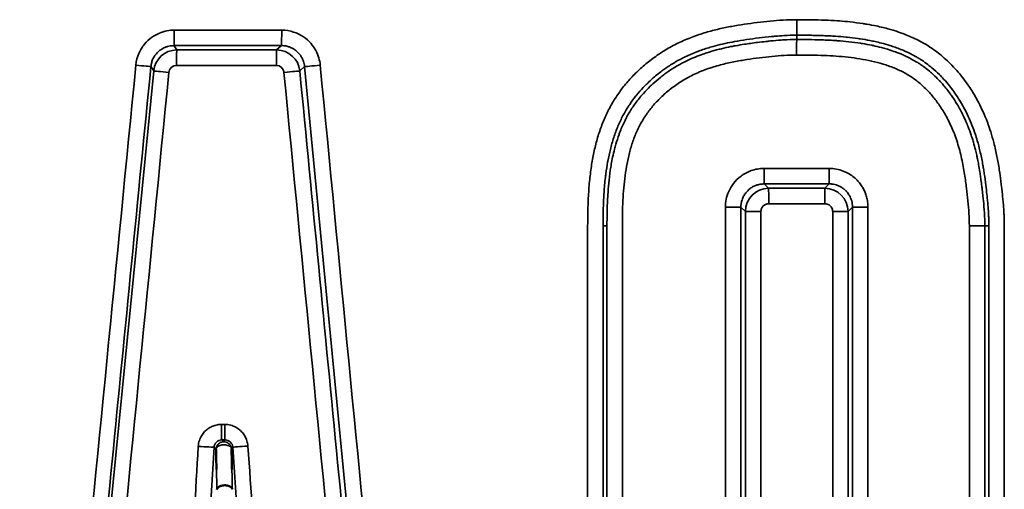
# Model space of a CAD drawing. Header units: millimetres. Extents: x 38 to 2514, y 38 to 1622.
# Tile 251 of 256: x 1569.11 to 1575.44, y 795.66 to 798.68. Entities that reach past the tile are written whole.
import ezdxf

# ---------------------------------------------------------------- set-up
doc = ezdxf.new("R2010")
doc.units = ezdxf.units.MM
doc.header["$LTSCALE"] = 7.692308
doc.layers.add('Visible (ISO)', color=7, linetype='Continuous', lineweight=50)
doc.layers.add('Visible Narrow (ISO)', color=7, linetype='Continuous', lineweight=35)

msp = doc.modelspace()

# ---------------------------------------------------------------- linework, layer by layer
at = {"layer": 'Visible (ISO)'}
for points, knots in [([(1570.3732, 795.7874), (1570.3727, 795.809), (1570.3722, 795.8306), (1570.3717, 795.8525), (1570.3712, 795.8743), (1570.3708, 795.8964), (1570.3703, 795.9187)], [0.5, 0.5, 0.5, 0.5, 0.7499997, 0.7499997, 0.7499997, 0.9999994, 0.9999994, 0.9999994, 0.9999994]), ([(1570.4726, 795.788), (1570.4721, 795.8096), (1570.4717, 795.8312), (1570.4713, 795.853), (1570.4709, 795.8748), (1570.4704, 795.8968), (1570.4699, 795.92)], [0.5, 0.5, 0.5, 0.5, 0.7499997, 0.7499997, 0.7499997, 0.9999993, 0.9999993, 0.9999993, 0.9999993]), ([(1570.4752, 795.6602), (1570.4749, 795.6622), (1570.4742, 795.6641), (1570.4732, 795.666), (1570.4722, 795.6679), (1570.4709, 795.6697), (1570.4692, 795.6714), (1570.4675, 795.6733), (1570.4654, 795.675), (1570.463, 795.6766), (1570.4618, 795.6773), (1570.4606, 795.678), (1570.4594, 795.6787), (1570.4562, 795.6804), (1570.4527, 795.6818), (1570.4488, 795.6829), (1570.4446, 795.6841), (1570.4402, 795.685), (1570.4355, 795.6855), (1570.4324, 795.6858), (1570.4292, 795.686), (1570.4261, 795.686), (1570.4214, 795.6859), (1570.4167, 795.6855), (1570.4122, 795.6847), (1570.408, 795.684), (1570.404, 795.683), (1570.4002, 795.6816), (1570.3974, 795.6806), (1570.3948, 795.6795), (1570.3924, 795.6782), (1570.3899, 795.6769), (1570.3876, 795.6754), (1570.3855, 795.6737), (1570.3843, 795.6728), (1570.3832, 795.6718), (1570.3822, 795.6707), (1570.3809, 795.6694), (1570.3798, 795.668), (1570.3789, 795.6666), (1570.3777, 795.6649), (1570.3769, 795.6632), (1570.3763, 795.6615), (1570.3761, 795.6608), (1570.3759, 795.6602), (1570.3758, 795.6596)], [0.0000001, 0.0000001, 0.0000001, 0.0000001, 0.0696701, 0.0696701, 0.0696701, 0.1393147, 0.1393147, 0.1393147, 0.2148067, 0.2148067, 0.2148067, 0.25, 0.25, 0.25, 0.338628, 0.338628, 0.338628, 0.4348792, 0.4348792, 0.4348792, 0.5, 0.5, 0.5, 0.5954155, 0.5954155, 0.5954155, 0.6841592, 0.6841592, 0.6841592, 0.75, 0.75, 0.75, 0.8200404, 0.8200404, 0.8200404, 0.8616303, 0.8616303, 0.8616303, 0.9144555, 0.9144555, 0.9144555, 0.9777824, 0.9777824, 0.9777824, 1, 1, 1, 1])]:
    msp.add_open_spline(points, degree=3, knots=knots, dxfattribs=at)
at = {"layer": 'Visible Narrow (ISO)'}
for p, q in [((1570.102, 798.6112), (1570.7925, 798.6112)), ((1574.1045, 798.5786), (1574.104, 798.5508)), ((1570.1181, 798.4837), (1570.1, 798.5115)), ((1570.7602, 798.4839), (1570.7909, 798.5116)), ((1569.9694, 798.3489), (1569.9514, 798.3767)), ((1570.1161, 798.3842), (1570.7585, 798.3842)), ((1570.9089, 798.3488), (1570.9397, 798.3766)), ((1571.6739, 790.7699), (1570.9397, 798.3766)), ((1569.227, 790.799), (1569.9695, 798.35)), ((1574.3133, 797.7224), (1573.8946, 797.7224)), ((1573.9237, 797.595), (1573.8949, 797.6227)), ((1574.2856, 797.595), (1574.3133, 797.6228)), ((1574.2856, 797.4954), (1573.924, 797.4954)), ((1573.6455, 792.2096), (1573.6455, 797.4733)), ((1573.7455, 797.4733), (1573.6455, 797.4733)), ((1573.7455, 792.2096), (1573.7455, 797.4733)), ((1573.7743, 797.4456), (1573.7455, 797.4733)), ((1573.8742, 797.4456), (1573.7743, 797.4456)), ((1573.7743, 792.198), (1573.7743, 797.4456)), ((1573.8742, 792.198), (1573.8742, 797.4456)), ((1574.3354, 797.4456), (1574.3354, 792.2533)), ((1574.3354, 797.4456), (1574.435, 797.4456)), ((1574.435, 797.4456), (1574.4628, 797.4734)), ((1574.435, 797.4456), (1574.435, 792.2533)), ((1574.4628, 797.4734), (1574.5625, 797.4734)), ((1574.4628, 797.4734), (1574.4628, 792.265)), ((1574.5625, 797.4734), (1574.5625, 792.265)), ((1572.76, 797.354), (1572.76, 791.4409)), ((1572.8589, 797.354), (1572.8589, 791.4409)), ((1572.8589, 797.354), (1572.8841, 797.354)), ((1572.8841, 797.354), (1572.8841, 791.5075)), ((1572.9831, 797.354), (1572.9831, 791.5075)), ((1575.2143, 791.5733), (1575.2143, 797.354)), ((1575.3136, 797.354), (1575.2143, 797.354)), ((1575.3136, 791.5733), (1575.3136, 797.354)), ((1575.3399, 797.354), (1575.3136, 797.354)), ((1575.3399, 791.5066), (1575.3399, 797.354)), ((1575.4391, 791.5066), (1575.4391, 797.354)), ((1570.4052, 796.0771), (1570.4262, 796.0771)), ((1570.407, 795.9774), (1570.428, 795.9774)), ((1570.4202, 795.9663), (1570.407, 795.9774)), ((1570.4202, 795.9663), (1570.428, 795.9774)), ((1570.0577, 790.7747), (1570.3573, 795.9305)), ((1570.3704, 795.9187), (1570.3573, 795.9305)), ((1570.4699, 795.9191), (1570.4777, 795.9311)), ((1570.4777, 795.9311), (1570.8403, 790.7728))]:
    msp.add_line(p, q, dxfattribs=at)
for centre, major_axis, ratio, start_param, end_param in [((1574.1045, 798.6782), (0, -0.1), 0.001612, 0.087266, 1.570796), ((1570.0998, 798.6111), (0, -0.1), 0.021625, 0.087264, 1.571051), ((1570.7907, 798.6113), (0, -0.1), 0.018173, 0.087255, 1.570302), ((1574.3979, 815.9049), (-199.5665, -0.39), 0.087134, 1.549089, 1.552551), ((1574.104, 798.4512), (0, 0.1), 0.001612, 0.087266, 1.570796), ((1570.1185, 798.3341), (-0.1499, -0.0004), 0.998769, 4.712389, 6.179126), ((1570.1183, 798.3841), (0, 0.1), 0.021501, 0.087265, 1.570303), ((1574.3922, 815.8804), (-199.6046, -0.3901), 0.087134, 1.549212, 1.552429), ((1570.7604, 798.3842), (0, 0.1), 0.018297, 0.087259, 1.57079), ((1570.7602, 798.3342), (-0.0955, 0.1156), 0.995846, 4.121973, 5.590775), ((1574.6466, 846.2499), (204.3339, 2082.1241), 0.000045, 1.593791, 1.597445), ((1569.852, 798.3864), (0.0995, -0.0098), 0.002235, 0.06496, 1.54804), ((1570.1161, 798.3343), (0.0001, 0.0498), 0.999768, 0, 1.475049), ((1570.7586, 798.3345), (-0.0048, 0.0495), 0.999836, 4.712389, 6.189176), ((1571.0387, 798.3861), (-0.0995, -0.0096), 0.001627, 0.104575, 1.587652), ((1574.4904, 761.6643), (202.0855, -2094.4822), 0.000044, 1.584693, 1.588326), ((1574.4591, 844.3657), (201.1789, 2044.8646), 0.000066, 4.686191, 4.689885), ((1570.0687, 798.3392), (-0.0995, 0.0098), 0.002129, 0.064952, 1.549151), ((1570.8099, 798.3392), (0.0995, 0.0096), 0.001737, 0.104563, 1.588763), ((1574.6457, 760.1514), (207.0834, -2140.9287), 0.000067, 4.694545, 4.698072), ((1573.8949, 797.7224), (0, -0.1), 0.002655, 4.712196, 6.195919), ((1574.3133, 797.7224), (0, -0.1), 0.000567, 4.712603, 6.195919), ((1574.3531, 783.9845), (176.7472, 0.0057), 0.077163, 1.571019, 1.573386), ((1573.9239, 797.4453), (0.1033, 0.1087), 0.996473, 0.763213, 2.32734), ((1574.4224, 780.6841), (196.6626, 0.0004), 0.08599, 1.571492, 1.573332), ((1573.9237, 797.4954), (0, 0.1), 0.002515, 4.71255, 6.195919), ((1574.2853, 797.4454), (0.1062, -0.1058), 0.996663, 0.786911, 2.351318), ((1574.2856, 797.4954), (0, 0.1), 0.000707, 4.712291, 6.195919), ((1570.4072, 796.0771), (0, -0.1), 0.020059, 4.712389, 6.195923), ((1570.4282, 796.0771), (0, -0.1), 0.019954, 4.712389, 6.195927), ((1570.4083, 795.9265), (-0.037, 0.0364), 0.96258, 5.494427, 7.000648), ((1570.4272, 795.9265), (0.0327, 0.0399), 0.968951, 5.473784, 6.968056), ((1570.2581, 795.9363), (0.0998, -0.0058), 0.001207, 4.691619, 6.17568), ((1570.5772, 795.9381), (-0.0998, -0.007), 0.001347, 4.731553, 6.21576)]:
    msp.add_ellipse(centre, major_axis=major_axis, ratio=ratio, start_param=start_param, end_param=end_param, dxfattribs=at)
for points, knots in [([(1574.1047, 798.6782), (1574.0746, 798.6782), (1574.0452, 798.6773), (1574.0167, 798.6757), (1573.9883, 798.6741), (1573.9609, 798.6718), (1573.9332, 798.6692), (1573.9056, 798.6665), (1573.8778, 798.6634), (1573.8501, 798.66), (1573.8225, 798.6566), (1573.795, 798.6529), (1573.7677, 798.6489), (1573.7404, 798.6448), (1573.7133, 798.6404), (1573.6862, 798.6354), (1573.6592, 798.6304), (1573.6322, 798.6249), (1573.6047, 798.6185), (1573.5772, 798.6122), (1573.5491, 798.6049), (1573.5203, 798.5964), (1573.4915, 798.5879), (1573.4618, 798.5781), (1573.4321, 798.5668), (1573.4023, 798.5555), (1573.3724, 798.5427), (1573.3431, 798.5285), (1573.3138, 798.5143), (1573.2852, 798.4986), (1573.2578, 798.4819), (1573.2303, 798.4652), (1573.204, 798.4474), (1573.1791, 798.4289), (1573.1542, 798.4105), (1573.1307, 798.3913), (1573.1085, 798.3717), (1573.0864, 798.3521), (1573.0657, 798.332), (1573.0461, 798.3114), (1573.0266, 798.2908), (1573.0083, 798.2697), (1572.991, 798.2479), (1572.9737, 798.2262), (1572.9575, 798.2038), (1572.9422, 798.1806), (1572.927, 798.1574), (1572.9129, 798.1334), (1572.8998, 798.1086), (1572.8867, 798.0839), (1572.8746, 798.0583), (1572.8637, 798.0321), (1572.8527, 798.006), (1572.8428, 797.9792), (1572.8339, 797.9518), (1572.8249, 797.9245), (1572.817, 797.8966), (1572.8099, 797.8682), (1572.8029, 797.8398), (1572.7967, 797.8108), (1572.7913, 797.7809), (1572.7859, 797.751), (1572.7812, 797.7201), (1572.7772, 797.6878), (1572.7732, 797.6555), (1572.7699, 797.6216), (1572.7674, 797.5862), (1572.7648, 797.5507), (1572.7629, 797.5137), (1572.7617, 797.475), (1572.7605, 797.4363), (1572.76, 797.396), (1572.76, 797.354)], [0, 0, 0, 0, 0.0416667, 0.0416667, 0.0416667, 0.0833333, 0.0833333, 0.0833333, 0.125, 0.125, 0.125, 0.1666667, 0.1666667, 0.1666667, 0.2083333, 0.2083333, 0.2083333, 0.25, 0.25, 0.25, 0.2916667, 0.2916667, 0.2916667, 0.3333333, 0.3333333, 0.3333333, 0.375, 0.375, 0.375, 0.4166667, 0.4166667, 0.4166667, 0.4583333, 0.4583333, 0.4583333, 0.5, 0.5, 0.5, 0.5416667, 0.5416667, 0.5416667, 0.5833333, 0.5833333, 0.5833333, 0.625, 0.625, 0.625, 0.6666667, 0.6666667, 0.6666667, 0.7083333, 0.7083333, 0.7083333, 0.75, 0.75, 0.75, 0.7916667, 0.7916667, 0.7916667, 0.8333333, 0.8333333, 0.8333333, 0.875, 0.875, 0.875, 0.9166667, 0.9166667, 0.9166667, 0.9583333, 0.9583333, 0.9583333, 1, 1, 1, 1]), ([(1575.4391, 797.354), (1575.4391, 797.3749), (1575.4385, 797.396), (1575.4376, 797.4171), (1575.4372, 797.4265), (1575.4367, 797.4359), (1575.4361, 797.4453), (1575.435, 797.4645), (1575.4335, 797.4835), (1575.4318, 797.503), (1575.4308, 797.5145), (1575.4297, 797.5262), (1575.4285, 797.5382), (1575.4263, 797.5608), (1575.4237, 797.5845), (1575.4208, 797.6094), (1575.4195, 797.6202), (1575.4182, 797.6312), (1575.4167, 797.6425), (1575.4138, 797.6651), (1575.4106, 797.6886), (1575.4068, 797.7129), (1575.4045, 797.7282), (1575.4019, 797.7439), (1575.3991, 797.7598), (1575.3944, 797.7862), (1575.3891, 797.8134), (1575.3828, 797.8413), (1575.3793, 797.8571), (1575.3754, 797.8731), (1575.3712, 797.8893), (1575.3654, 797.9117), (1575.3589, 797.9345), (1575.3517, 797.9572), (1575.345, 797.9781), (1575.3378, 797.999), (1575.3301, 798.0196), (1575.3215, 798.0424), (1575.3122, 798.0648), (1575.3024, 798.0865), (1575.2934, 798.1065), (1575.2839, 798.126), (1575.2742, 798.1447), (1575.2598, 798.1725), (1575.2447, 798.1985), (1575.2293, 798.223), (1575.2212, 798.2358), (1575.213, 798.2482), (1575.2048, 798.2602), (1575.1935, 798.2765), (1575.182, 798.2922), (1575.1702, 798.3072), (1575.1585, 798.3223), (1575.1465, 798.3368), (1575.1341, 798.351), (1575.1204, 798.3666), (1575.1063, 798.3817), (1575.0914, 798.3965), (1575.0792, 798.4086), (1575.0666, 798.4204), (1575.0534, 798.432), (1575.0411, 798.4428), (1575.0282, 798.4534), (1575.0152, 798.4636), (1575.0022, 798.4737), (1574.989, 798.4833), (1574.9757, 798.4924), (1574.9706, 798.4959), (1574.9655, 798.4993), (1574.9604, 798.5027), (1574.9418, 798.5148), (1574.9232, 798.5258), (1574.905, 798.5357), (1574.892, 798.5427), (1574.8793, 798.5492), (1574.8669, 798.5552), (1574.8533, 798.5617), (1574.8401, 798.5676), (1574.8272, 798.5731), (1574.8132, 798.579), (1574.7996, 798.5844), (1574.7861, 798.5894), (1574.7677, 798.5962), (1574.7497, 798.6024), (1574.7315, 798.608), (1574.721, 798.6113), (1574.7104, 798.6145), (1574.6997, 798.6175), (1574.6723, 798.6252), (1574.6444, 798.6319), (1574.616, 798.6379), (1574.5958, 798.6421), (1574.5753, 798.6459), (1574.5549, 798.6493), (1574.5468, 798.6507), (1574.5386, 798.652), (1574.5306, 798.6532), (1574.5022, 798.6575), (1574.4744, 798.6611), (1574.447, 798.664), (1574.4243, 798.6663), (1574.402, 798.6683), (1574.3797, 798.6699), (1574.3752, 798.6703), (1574.3707, 798.6706), (1574.3661, 798.6709), (1574.3393, 798.6727), (1574.3125, 798.6741), (1574.2849, 798.6751), (1574.2573, 798.6762), (1574.229, 798.677), (1574.1991, 798.6775), (1574.1691, 798.678), (1574.1376, 798.6782), (1574.1047, 798.6782)], [0.0000001, 0.0000001, 0.0000001, 0.0000001, 0.0329251, 0.0329251, 0.0329251, 0.047619, 0.047619, 0.047619, 0.0776134, 0.0776134, 0.0776134, 0.0952381, 0.0952381, 0.0952381, 0.1283946, 0.1283946, 0.1283946, 0.1428571, 0.1428571, 0.1428571, 0.1720361, 0.1720361, 0.1720361, 0.1904762, 0.1904762, 0.1904762, 0.2208804, 0.2208804, 0.2208804, 0.2380952, 0.2380952, 0.2380952, 0.2619048, 0.2619048, 0.2619048, 0.2838041, 0.2838041, 0.2838041, 0.3079914, 0.3079914, 0.3079914, 0.3303285, 0.3303285, 0.3303285, 0.3635323, 0.3635323, 0.3635323, 0.3809524, 0.3809524, 0.3809524, 0.4047619, 0.4047619, 0.4047619, 0.4285714, 0.4285714, 0.4285714, 0.4546894, 0.4546894, 0.4546894, 0.4761905, 0.4761905, 0.4761905, 0.4963017, 0.4963017, 0.4963017, 0.5161758, 0.5161758, 0.5161758, 0.5238095, 0.5238095, 0.5238095, 0.5516466, 0.5516466, 0.5516466, 0.5714286, 0.5714286, 0.5714286, 0.593053, 0.593053, 0.593053, 0.6164404, 0.6164404, 0.6164404, 0.6481577, 0.6481577, 0.6481577, 0.6666667, 0.6666667, 0.6666667, 0.7142857, 0.7142857, 0.7142857, 0.7483178, 0.7483178, 0.7483178, 0.7619048, 0.7619048, 0.7619048, 0.8095238, 0.8095238, 0.8095238, 0.849098, 0.849098, 0.849098, 0.8571429, 0.8571429, 0.8571429, 0.9047619, 0.9047619, 0.9047619, 0.952381, 0.952381, 0.952381, 1, 1, 1, 1]), ([(1574.1045, 798.5786), (1574.0766, 798.5786), (1574.049, 798.5777), (1574.0034, 798.5751), (1573.985, 798.5738), (1573.9586, 798.5715), (1573.9506, 798.5708), (1573.916, 798.5674), (1573.8889, 798.5644), (1573.8351, 798.5578), (1573.8084, 798.5542), (1573.7556, 798.5464), (1573.7296, 798.5422), (1573.6837, 798.5337), (1573.6637, 798.5297), (1573.638, 798.5241), (1573.6324, 798.5228), (1573.607, 798.5169), (1573.5869, 798.5118), (1573.5604, 798.5045), (1573.5543, 798.5027), (1573.5233, 798.4936), (1573.4982, 798.4853), (1573.471, 798.4752), (1573.4689, 798.4744), (1573.4469, 798.4661), (1573.4269, 798.4578), (1573.4001, 798.4456), (1573.3931, 798.4423), (1573.3655, 798.4289), (1573.3452, 798.4181), (1573.32, 798.4034), (1573.3145, 798.4001), (1573.2883, 798.3842), (1573.2682, 798.3709), (1573.2453, 798.3544), (1573.2415, 798.3516), (1573.2153, 798.3322), (1573.194, 798.3149), (1573.1562, 798.2813), (1573.1393, 798.2652), (1573.1215, 798.2467), (1573.1196, 798.2448), (1573.1023, 798.2264), (1573.0876, 798.2097), (1573.0719, 798.1904), (1573.0701, 798.1882), (1573.0548, 798.169), (1573.0422, 798.1518), (1573.0284, 798.1313), (1573.0266, 798.1287), (1573.0114, 798.1054), (1572.9988, 798.0841), (1572.9755, 798.04), (1572.9647, 798.0172), (1572.945, 797.9701), (1572.936, 797.9458), (1572.9197, 797.896), (1572.9124, 797.8705), (1572.8999, 797.8201), (1572.8946, 797.7954), (1572.8894, 797.7676), (1572.889, 797.7654), (1572.8842, 797.739), (1572.8803, 797.7142), (1572.8764, 797.6841), (1572.8758, 797.6799), (1572.8716, 797.6451), (1572.8684, 797.6129), (1572.8638, 797.5497), (1572.8622, 797.5192), (1572.8609, 797.4822), (1572.8607, 797.4771), (1572.8596, 797.4419), (1572.8591, 797.4107), (1572.8589, 797.3703), (1572.8589, 797.3622), (1572.8589, 797.354)], [0, 0, 0, 0, 0.0416667, 0.0416667, 0.0707626, 0.0707626, 0.0833333, 0.0833333, 0.125, 0.125, 0.1666667, 0.1666667, 0.2083333, 0.2083333, 0.2409657, 0.2409657, 0.25, 0.25, 0.2819913, 0.2819913, 0.2916667, 0.2916667, 0.3302179, 0.3302179, 0.3333333, 0.3333333, 0.3640385, 0.3640385, 0.375, 0.375, 0.407531, 0.407531, 0.4166667, 0.4166667, 0.4514654, 0.4514654, 0.4583333, 0.4583333, 0.5, 0.5, 0.5372721, 0.5372721, 0.5416667, 0.5416667, 0.5784723, 0.5784723, 0.5833333, 0.5833333, 0.6195537, 0.6195537, 0.625, 0.625, 0.6666667, 0.6666667, 0.7083333, 0.7083333, 0.75, 0.75, 0.7916667, 0.7916667, 0.8299451, 0.8299451, 0.8333333, 0.8333333, 0.8692225, 0.8692225, 0.875, 0.875, 0.9166667, 0.9166667, 0.9525839, 0.9525839, 0.9583333, 0.9583333, 0.991709, 0.991709, 1, 1, 1, 1]), ([(1575.3399, 797.354), (1575.3399, 797.372), (1575.3395, 797.3902), (1575.3384, 797.4175), (1575.3379, 797.4264), (1575.3364, 797.4528), (1575.3351, 797.4704), (1575.3327, 797.4987), (1575.3317, 797.509), (1575.3296, 797.5311), (1575.3284, 797.5429), (1575.325, 797.5744), (1575.3227, 797.5945), (1575.3173, 797.6389), (1575.3141, 797.6632), (1575.3087, 797.6991), (1575.3069, 797.7101), (1575.3034, 797.7314), (1575.3016, 797.7417), (1575.2947, 797.7794), (1575.289, 797.8075), (1575.2772, 797.8573), (1575.2716, 797.8789), (1575.261, 797.9153), (1575.2563, 797.9301), (1575.2501, 797.9485), (1575.2489, 797.9522), (1575.2408, 797.9756), (1575.2333, 797.9952), (1575.2176, 798.0335), (1575.2092, 798.0522), (1575.1905, 798.0911), (1575.18, 798.111), (1575.1614, 798.1438), (1575.1535, 798.1571), (1575.135, 798.1863), (1575.1245, 798.2019), (1575.1048, 798.2294), (1575.0957, 798.2415), (1575.0749, 798.2676), (1575.0632, 798.2813), (1575.0504, 798.2955), (1575.0497, 798.2963), (1575.0401, 798.3068), (1575.0309, 798.3164), (1575.0064, 798.3408), (1574.9905, 798.3553), (1574.9655, 798.3763), (1574.9567, 798.3832), (1574.9351, 798.3997), (1574.9221, 798.4088), (1574.9028, 798.4215), (1574.8965, 798.4255), (1574.883, 798.4338), (1574.8758, 798.438), (1574.8526, 798.4511), (1574.8369, 798.4592), (1574.8137, 798.4702), (1574.8061, 798.4737), (1574.7963, 798.478), (1574.7942, 798.4789), (1574.7792, 798.4853), (1574.7667, 798.4903), (1574.7428, 798.4993), (1574.7315, 798.5033), (1574.7144, 798.509), (1574.7085, 798.5109), (1574.6848, 798.5183), (1574.6669, 798.5234), (1574.6353, 798.5315), (1574.6217, 798.5347), (1574.5968, 798.5402), (1574.5855, 798.5425), (1574.5538, 798.5486), (1574.5332, 798.5521), (1574.5077, 798.5559), (1574.5026, 798.5567), (1574.4743, 798.5607), (1574.4515, 798.5634), (1574.4268, 798.5659), (1574.4246, 798.5661), (1574.399, 798.5686), (1574.3759, 798.5704), (1574.3513, 798.572), (1574.35, 798.5721), (1574.3387, 798.5728), (1574.3287, 798.5734), (1574.3037, 798.5747), (1574.2888, 798.5753), (1574.2522, 798.5767), (1574.2302, 798.5773), (1574.2027, 798.5778), (1574.198, 798.5779), (1574.1679, 798.5783), (1574.1412, 798.5786), (1574.1105, 798.5786), (1574.1075, 798.5786), (1574.1045, 798.5786)], [0, 0, 0, 0, 0.0306616, 0.0306616, 0.0454545, 0.0454545, 0.0745856, 0.0745856, 0.0909091, 0.0909091, 0.1083743, 0.1083743, 0.1363636, 0.1363636, 0.1680815, 0.1680815, 0.1818182, 0.1818182, 0.1943151, 0.1943151, 0.2272727, 0.2272727, 0.2516919, 0.2516919, 0.2685721, 0.2685721, 0.2727273, 0.2727273, 0.2954545, 0.2954545, 0.3181818, 0.3181818, 0.3444966, 0.3444966, 0.3636364, 0.3636364, 0.3882595, 0.3882595, 0.4090909, 0.4090909, 0.4344229, 0.4344229, 0.4359561, 0.4359561, 0.4545455, 0.4545455, 0.4844031, 0.4844031, 0.5, 0.5, 0.5223874, 0.5223874, 0.5331356, 0.5331356, 0.5454545, 0.5454545, 0.5730848, 0.5730848, 0.5869634, 0.5869634, 0.5909091, 0.5909091, 0.6146117, 0.6146117, 0.6363636, 0.6363636, 0.6476796, 0.6476796, 0.6818182, 0.6818182, 0.7068483, 0.7068483, 0.7272727, 0.7272727, 0.7636606, 0.7636606, 0.7727273, 0.7727273, 0.814236, 0.814236, 0.8181818, 0.8181818, 0.8613419, 0.8613419, 0.8636364, 0.8636364, 0.8821802, 0.8821802, 0.9090909, 0.9090909, 0.9469093, 0.9469093, 0.9545455, 0.9545455, 0.9956369, 0.9956369, 1, 1, 1, 1]), ([(1570.1, 798.5115), (1570.0933, 798.5115), (1570.0863, 798.5111), (1570.0781, 798.51), (1570.0768, 798.5098), (1570.0702, 798.5087), (1570.0648, 798.5076), (1570.0565, 798.5053), (1570.0536, 798.5044), (1570.0437, 798.501), (1570.0365, 798.4979), (1570.0279, 798.4933), (1570.0266, 798.4926), (1570.0183, 798.4878), (1570.0114, 798.4831), (1570.0033, 798.4764), (1570.0017, 798.4751), (1569.9939, 798.4681), (1569.988, 798.4618), (1569.9809, 798.4528), (1569.9793, 798.4507), (1569.9731, 798.4418), (1569.9688, 798.4345), (1569.9634, 798.4232), (1569.9619, 798.4197), (1569.9576, 798.4083), (1569.9552, 798.3999), (1569.9525, 798.3865), (1569.9518, 798.3816), (1569.9514, 798.3767)], [0, 0, 0, 0, 0.1208828, 0.1208828, 0.1428571, 0.1428571, 0.2368876, 0.2368876, 0.2857143, 0.2857143, 0.4053572, 0.4053572, 0.4285714, 0.4285714, 0.5437121, 0.5437121, 0.5714286, 0.5714286, 0.6822216, 0.6822216, 0.7142857, 0.7142857, 0.8142031, 0.8142031, 0.8571429, 0.8571429, 0.9497808, 0.9497808, 1, 1, 1, 1]), ([(1570.9397, 798.3766), (1570.939, 798.3833), (1570.938, 798.3902), (1570.9361, 798.3983), (1570.9358, 798.3995), (1570.9341, 798.4061), (1570.9324, 798.4113), (1570.9293, 798.4194), (1570.9281, 798.4222), (1570.9238, 798.4317), (1570.92, 798.4386), (1570.9147, 798.4467), (1570.9138, 798.448), (1570.9082, 798.4558), (1570.9029, 798.4622), (1570.8954, 798.4697), (1570.8939, 798.4711), (1570.8862, 798.4782), (1570.8794, 798.4835), (1570.8697, 798.4897), (1570.8674, 798.4911), (1570.858, 798.4964), (1570.8503, 798.5), (1570.8385, 798.5042), (1570.8349, 798.5054), (1570.823, 798.5086), (1570.8145, 798.5102), (1570.8008, 798.5114), (1570.7959, 798.5117), (1570.7909, 798.5116)], [0, 0, 0, 0, 0.120745, 0.120745, 0.142857, 0.142857, 0.23676, 0.23676, 0.285714, 0.285714, 0.405214, 0.405214, 0.428571, 0.428571, 0.543547, 0.543547, 0.571429, 0.571429, 0.682044, 0.682044, 0.714286, 0.714286, 0.814018, 0.814018, 0.857143, 0.857143, 0.949615, 0.949615, 1, 1, 1, 1]), ([(1574.104, 798.5508), (1574.0754, 798.5508), (1574.047, 798.5499), (1574.0188, 798.5482), (1574.0142, 798.5479), (1574.0096, 798.5477), (1574.005, 798.5473), (1573.9815, 798.5458), (1573.9583, 798.5438), (1573.9352, 798.5415), (1573.9254, 798.5405), (1573.9157, 798.5395), (1573.906, 798.5384), (1573.8881, 798.5364), (1573.8703, 798.5343), (1573.8524, 798.5321), (1573.8375, 798.5302), (1573.8226, 798.5282), (1573.8075, 798.5261), (1573.7946, 798.5243), (1573.7817, 798.5224), (1573.7685, 798.5204), (1573.7494, 798.5174), (1573.7299, 798.5142), (1573.7101, 798.5106), (1573.7006, 798.5088), (1573.6911, 798.507), (1573.6814, 798.5051), (1573.6614, 798.5011), (1573.641, 798.4967), (1573.6202, 798.4917), (1573.6098, 798.4892), (1573.5994, 798.4866), (1573.5888, 798.4838), (1573.5683, 798.4784), (1573.5473, 798.4723), (1573.5262, 798.4655), (1573.5143, 798.4617), (1573.5025, 798.4577), (1573.4907, 798.4534), (1573.4731, 798.4471), (1573.4555, 798.4402), (1573.4383, 798.4329), (1573.4349, 798.4314), (1573.4315, 798.4299), (1573.4281, 798.4284), (1573.4165, 798.4234), (1573.4051, 798.4181), (1573.3939, 798.4126), (1573.3752, 798.4035), (1573.3572, 798.3938), (1573.3399, 798.3838), (1573.3285, 798.3773), (1573.3174, 798.3706), (1573.3066, 798.3637), (1573.2892, 798.3527), (1573.2725, 798.3413), (1573.2565, 798.3296), (1573.2475, 798.3229), (1573.2386, 798.3162), (1573.2299, 798.3093), (1573.2123, 798.2955), (1573.1955, 798.2812), (1573.1794, 798.2664), (1573.1736, 798.2611), (1573.1678, 798.2557), (1573.1621, 798.2502), (1573.1469, 798.2355), (1573.1323, 798.2203), (1573.1183, 798.2047), (1573.1155, 798.2015), (1573.1127, 798.1983), (1573.1099, 798.1951), (1573.1073, 798.1922), (1573.1048, 798.1892), (1573.1023, 798.1863), (1573.086, 798.1669), (1573.0705, 798.1468), (1573.056, 798.1258), (1573.0539, 798.1227), (1573.0518, 798.1196), (1573.0497, 798.1165), (1573.0365, 798.0968), (1573.0241, 798.0763), (1573.0127, 798.0553), (1573.0102, 798.0506), (1573.0076, 798.0458), (1573.0052, 798.041), (1573.0035, 798.0377), (1573.0018, 798.0345), (1573.0002, 798.0312), (1572.9887, 798.0081), (1572.9784, 797.9845), (1572.9691, 797.9606), (1572.9665, 797.9539), (1572.964, 797.9471), (1572.9615, 797.9404), (1572.954, 797.9196), (1572.9473, 797.8988), (1572.9412, 797.8778), (1572.9382, 797.8674), (1572.9354, 797.857), (1572.9327, 797.8465), (1572.9282, 797.8291), (1572.9241, 797.8116), (1572.9205, 797.7941), (1572.9174, 797.7794), (1572.9146, 797.7648), (1572.912, 797.7501), (1572.9097, 797.7368), (1572.9075, 797.7235), (1572.9056, 797.7102), (1572.9014, 797.6824), (1572.8981, 797.6546), (1572.8954, 797.6268), (1572.893, 797.6026), (1572.8911, 797.5783), (1572.8896, 797.5535), (1572.8894, 797.5498), (1572.8891, 797.5461), (1572.8889, 797.5424), (1572.8874, 797.516), (1572.8863, 797.4889), (1572.8855, 797.4604), (1572.8847, 797.4326), (1572.8843, 797.4033), (1572.8842, 797.3728), (1572.8841, 797.3666), (1572.8841, 797.3603), (1572.8841, 797.354)], [0, 0, 0, 0, 0.045455, 0.045455, 0.045455, 0.052944, 0.052944, 0.052944, 0.090909, 0.090909, 0.090909, 0.106913, 0.106913, 0.106913, 0.136364, 0.136364, 0.136364, 0.160818, 0.160818, 0.160818, 0.181818, 0.181818, 0.181818, 0.212546, 0.212546, 0.212546, 0.227273, 0.227273, 0.227273, 0.257665, 0.257665, 0.257665, 0.272727, 0.272727, 0.272727, 0.301883, 0.301883, 0.301883, 0.318182, 0.318182, 0.318182, 0.342417, 0.342417, 0.342417, 0.34723, 0.34723, 0.34723, 0.363636, 0.363636, 0.363636, 0.391097, 0.391097, 0.391097, 0.409091, 0.409091, 0.409091, 0.438092, 0.438092, 0.438092, 0.454545, 0.454545, 0.454545, 0.487867, 0.487867, 0.487867, 0.5, 0.5, 0.5, 0.53272, 0.53272, 0.53272, 0.5394, 0.5394, 0.5394, 0.545455, 0.545455, 0.545455, 0.585175, 0.585175, 0.585175, 0.591053, 0.591053, 0.591053, 0.628015, 0.628015, 0.628015, 0.636364, 0.636364, 0.636364, 0.642056, 0.642056, 0.642056, 0.681818, 0.681818, 0.681818, 0.693025, 0.693025, 0.693025, 0.727273, 0.727273, 0.727273, 0.744291, 0.744291, 0.744291, 0.772727, 0.772727, 0.772727, 0.796534, 0.796534, 0.796534, 0.818182, 0.818182, 0.818182, 0.863636, 0.863636, 0.863636, 0.903206, 0.903206, 0.903206, 0.909091, 0.909091, 0.909091, 0.95092, 0.95092, 0.95092, 0.991698, 0.991698, 0.991698, 1, 1, 1, 1]), ([(1575.3136, 797.354), (1575.3136, 797.3811), (1575.3127, 797.4081), (1575.311, 797.4352), (1575.3094, 797.4622), (1575.3072, 797.4893), (1575.3046, 797.5158), (1575.3034, 797.5279), (1575.3022, 797.54), (1575.3009, 797.552), (1575.2994, 797.5665), (1575.2978, 797.581), (1575.296, 797.5959), (1575.2955, 797.5997), (1575.2951, 797.6035), (1575.2946, 797.6074), (1575.2929, 797.6211), (1575.2911, 797.6352), (1575.2891, 797.6498), (1575.2877, 797.6607), (1575.2861, 797.672), (1575.2843, 797.6835), (1575.2835, 797.6892), (1575.2826, 797.6949), (1575.2817, 797.7007), (1575.2793, 797.7157), (1575.2767, 797.7312), (1575.2738, 797.7471), (1575.2716, 797.759), (1575.2693, 797.7712), (1575.2668, 797.7835), (1575.2652, 797.7914), (1575.2635, 797.7993), (1575.2617, 797.8073), (1575.2592, 797.8187), (1575.2565, 797.8302), (1575.2537, 797.8417), (1575.2496, 797.858), (1575.2452, 797.8744), (1575.2405, 797.8907), (1575.2377, 797.9004), (1575.2348, 797.91), (1575.2318, 797.9196), (1575.23, 797.9251), (1575.2282, 797.9306), (1575.2263, 797.9361), (1575.2202, 797.9543), (1575.2137, 797.9721), (1575.2069, 797.9893), (1575.2022, 798.0012), (1575.1974, 798.0128), (1575.1924, 798.0241), (1575.1854, 798.0401), (1575.1782, 798.0554), (1575.1709, 798.0702), (1575.1685, 798.0749), (1575.1661, 798.0796), (1575.1637, 798.0843), (1575.1579, 798.0953), (1575.1522, 798.1059), (1575.1463, 798.1163), (1575.1372, 798.1323), (1575.1279, 798.1477), (1575.1183, 798.1625), (1575.1119, 798.1724), (1575.1054, 798.1821), (1575.0987, 798.1916), (1575.0966, 798.1946), (1575.0945, 798.1976), (1575.0924, 798.2006), (1575.0848, 798.2112), (1575.077, 798.2215), (1575.0691, 798.2316), (1575.0613, 798.2415), (1575.0533, 798.2512), (1575.0451, 798.2607), (1575.04, 798.2667), (1575.0347, 798.2726), (1575.0294, 798.2784), (1575.0246, 798.2836), (1575.0198, 798.2888), (1575.0148, 798.294), (1575.0053, 798.3038), (1574.9955, 798.3134), (1574.9855, 798.3228), (1574.9806, 798.3273), (1574.9756, 798.3318), (1574.9706, 798.3362), (1574.9662, 798.3401), (1574.9617, 798.344), (1574.9571, 798.3478), (1574.9447, 798.3581), (1574.932, 798.368), (1574.9188, 798.3775), (1574.9137, 798.3812), (1574.9085, 798.3848), (1574.9033, 798.3884), (1574.8981, 798.3919), (1574.8929, 798.3953), (1574.8877, 798.3987), (1574.8839, 798.401), (1574.8802, 798.4034), (1574.8764, 798.4057), (1574.8663, 798.4119), (1574.856, 798.4178), (1574.8455, 798.4235), (1574.8356, 798.4289), (1574.8256, 798.434), (1574.8155, 798.4389), (1574.8063, 798.4433), (1574.7972, 798.4476), (1574.7879, 798.4516), (1574.7812, 798.4545), (1574.7745, 798.4574), (1574.7678, 798.4601), (1574.7586, 798.4638), (1574.7495, 798.4674), (1574.7403, 798.4708), (1574.7251, 798.4764), (1574.7099, 798.4815), (1574.6947, 798.4863), (1574.6844, 798.4895), (1574.6741, 798.4925), (1574.6637, 798.4954), (1574.6454, 798.5005), (1574.6271, 798.5051), (1574.6086, 798.5092), (1574.6013, 798.5109), (1574.5938, 798.5125), (1574.5865, 798.514), (1574.5665, 798.5181), (1574.5466, 798.5217), (1574.5266, 798.5249), (1574.5228, 798.5255), (1574.5189, 798.5262), (1574.5151, 798.5267), (1574.4899, 798.5306), (1574.4646, 798.5339), (1574.4395, 798.5366), (1574.4147, 798.5393), (1574.3901, 798.5415), (1574.3653, 798.5432), (1574.3617, 798.5435), (1574.3582, 798.5437), (1574.3547, 798.544), (1574.3421, 798.5448), (1574.3296, 798.5455), (1574.3169, 798.5462), (1574.3034, 798.5469), (1574.2898, 798.5475), (1574.276, 798.548), (1574.2517, 798.5489), (1574.2269, 798.5496), (1574.2011, 798.55), (1574.17, 798.5506), (1574.1376, 798.5508), (1574.104, 798.5508)], [0, 0, 0, 0, 0.0434783, 0.0434783, 0.0434783, 0.0869565, 0.0869565, 0.0869565, 0.1067816, 0.1067816, 0.1067816, 0.1304348, 0.1304348, 0.1304348, 0.1364172, 0.1364172, 0.1364172, 0.1578323, 0.1578323, 0.1578323, 0.173913, 0.173913, 0.173913, 0.1817563, 0.1817563, 0.1817563, 0.202098, 0.202098, 0.202098, 0.2173913, 0.2173913, 0.2173913, 0.2271676, 0.2271676, 0.2271676, 0.2410787, 0.2410787, 0.2410787, 0.2608696, 0.2608696, 0.2608696, 0.2727073, 0.2727073, 0.2727073, 0.2795676, 0.2795676, 0.2795676, 0.3024214, 0.3024214, 0.3024214, 0.3182588, 0.3182588, 0.3182588, 0.3405947, 0.3405947, 0.3405947, 0.3478261, 0.3478261, 0.3478261, 0.3649039, 0.3649039, 0.3649039, 0.3913043, 0.3913043, 0.3913043, 0.4090712, 0.4090712, 0.4090712, 0.4146929, 0.4146929, 0.4146929, 0.4347826, 0.4347826, 0.4347826, 0.454536, 0.454536, 0.454536, 0.4669746, 0.4669746, 0.4669746, 0.4782609, 0.4782609, 0.4782609, 0.4999917, 0.4999917, 0.4999917, 0.5105586, 0.5105586, 0.5105586, 0.5199341, 0.5199341, 0.5199341, 0.5454407, 0.5454407, 0.5454407, 0.5553929, 0.5553929, 0.5553929, 0.5652174, 0.5652174, 0.5652174, 0.5721824, 0.5721824, 0.5721824, 0.5908993, 0.5908993, 0.5908993, 0.6086957, 0.6086957, 0.6086957, 0.6247509, 0.6247509, 0.6247509, 0.6363918, 0.6363918, 0.6363918, 0.6521739, 0.6521739, 0.6521739, 0.6781031, 0.6781031, 0.6781031, 0.6956522, 0.6956522, 0.6956522, 0.7266759, 0.7266759, 0.7266759, 0.7391304, 0.7391304, 0.7391304, 0.7727321, 0.7727321, 0.7727321, 0.7791942, 0.7791942, 0.7791942, 0.8217173, 0.8217173, 0.8217173, 0.8636153, 0.8636153, 0.8636153, 0.8695652, 0.8695652, 0.8695652, 0.8906474, 0.8906474, 0.8906474, 0.9130435, 0.9130435, 0.9130435, 0.9524616, 0.9524616, 0.9524616, 0.9999999, 0.9999999, 0.9999999, 0.9999999]), ([(1574.1039, 798.4512), (1574.0775, 798.4512), (1574.051, 798.4503), (1574.0245, 798.4488), (1573.998, 798.4472), (1573.9715, 798.445), (1573.9449, 798.4423), (1573.9182, 798.4397), (1573.8915, 798.4366), (1573.8646, 798.4332), (1573.8377, 798.4298), (1573.8107, 798.4261), (1573.7835, 798.4219), (1573.7562, 798.4177), (1573.7287, 798.413), (1573.7005, 798.4074), (1573.6723, 798.4018), (1573.6435, 798.3953), (1573.6139, 798.3875), (1573.5842, 798.3796), (1573.5539, 798.3704), (1573.524, 798.3597), (1573.4942, 798.3489), (1573.4649, 798.3366), (1573.4373, 798.3231), (1573.4097, 798.3097), (1573.3838, 798.295), (1573.3595, 798.2796), (1573.3352, 798.2642), (1573.3124, 798.248), (1573.2911, 798.2311), (1573.2697, 798.2143), (1573.2496, 798.1967), (1573.2308, 798.1786), (1573.212, 798.1604), (1573.1944, 798.1416), (1573.1779, 798.122), (1573.1614, 798.1025), (1573.1461, 798.0823), (1573.132, 798.0612), (1573.1178, 798.0402), (1573.1049, 798.0182), (1573.0931, 797.9954), (1573.0813, 797.9725), (1573.0708, 797.9488), (1573.0613, 797.9245), (1573.0519, 797.9003), (1573.0436, 797.8754), (1573.0363, 797.8502), (1573.029, 797.825), (1573.0227, 797.7994), (1573.0173, 797.7736), (1573.0119, 797.7478), (1573.0073, 797.7217), (1573.0035, 797.6957), (1572.9996, 797.6696), (1572.9965, 797.6435), (1572.9939, 797.6171), (1572.9913, 797.5908), (1572.9893, 797.5642), (1572.9877, 797.5367), (1572.9861, 797.5092), (1572.985, 797.4808), (1572.9842, 797.4504), (1572.9835, 797.4201), (1572.9831, 797.3879), (1572.9831, 797.354)], [0, 0, 0, 0, 0.045455, 0.045455, 0.045455, 0.090909, 0.090909, 0.090909, 0.136364, 0.136364, 0.136364, 0.181818, 0.181818, 0.181818, 0.227273, 0.227273, 0.227273, 0.272727, 0.272727, 0.272727, 0.318182, 0.318182, 0.318182, 0.363636, 0.363636, 0.363636, 0.409091, 0.409091, 0.409091, 0.454545, 0.454545, 0.454545, 0.5, 0.5, 0.5, 0.545455, 0.545455, 0.545455, 0.590909, 0.590909, 0.590909, 0.636364, 0.636364, 0.636364, 0.681818, 0.681818, 0.681818, 0.727273, 0.727273, 0.727273, 0.772727, 0.772727, 0.772727, 0.818182, 0.818182, 0.818182, 0.863636, 0.863636, 0.863636, 0.909091, 0.909091, 0.909091, 0.954545, 0.954545, 0.954545, 1, 1, 1, 1]), ([(1575.2143, 797.354), (1575.2143, 797.38), (1575.2134, 797.4061), (1575.2101, 797.4593), (1575.2078, 797.4863), (1575.2025, 797.5402), (1575.1995, 797.5671), (1575.1926, 797.6236), (1575.1887, 797.6532), (1575.1786, 797.717), (1575.1724, 797.7511), (1575.1571, 797.8205), (1575.1478, 797.8558), (1575.1265, 797.9229), (1575.1143, 797.9548), (1575.0886, 798.0135), (1575.0751, 798.0403), (1575.047, 798.09), (1575.0325, 798.1129), (1575.0022, 798.1561), (1574.9865, 798.1764), (1574.9533, 798.2149), (1574.936, 798.233), (1574.8997, 798.2667), (1574.8807, 798.2823), (1574.8409, 798.311), (1574.82, 798.3241), (1574.7764, 798.3478), (1574.7537, 798.3584), (1574.7071, 798.3773), (1574.6833, 798.3857), (1574.6351, 798.4003), (1574.6107, 798.4067), (1574.5612, 798.4178), (1574.536, 798.4225), (1574.4855, 798.4307), (1574.4601, 798.4341), (1574.4093, 798.4398), (1574.3839, 798.4421), (1574.3324, 798.4457), (1574.3063, 798.4471), (1574.2523, 798.4492), (1574.2244, 798.45), (1574.166, 798.451), (1574.1355, 798.4512), (1574.1039, 798.4512)], [0, 0, 0, 0, 0.0454545, 0.0454545, 0.0909091, 0.0909091, 0.1363636, 0.1363636, 0.1818182, 0.1818182, 0.2272727, 0.2272727, 0.2727273, 0.2727273, 0.3181818, 0.3181818, 0.3636364, 0.3636364, 0.4090909, 0.4090909, 0.4545455, 0.4545455, 0.5, 0.5, 0.5454545, 0.5454545, 0.5909091, 0.5909091, 0.6363636, 0.6363636, 0.6818182, 0.6818182, 0.7272727, 0.7272727, 0.7727273, 0.7727273, 0.8181818, 0.8181818, 0.8636364, 0.8636364, 0.9090909, 0.9090909, 0.9545455, 0.9545455, 0.9999998, 0.9999998, 0.9999998, 0.9999998]), ([(1573.7455, 797.4733), (1573.7455, 797.4805), (1573.746, 797.4879), (1573.7474, 797.4981), (1573.7479, 797.5009), (1573.7495, 797.5089), (1573.7508, 797.514), (1573.754, 797.5242), (1573.7559, 797.5292), (1573.761, 797.5408), (1573.7644, 797.5474), (1573.771, 797.5578), (1573.7737, 797.5617), (1573.7816, 797.5718), (1573.7872, 797.578), (1573.7973, 797.5872), (1573.8012, 797.5905), (1573.8115, 797.5981), (1573.8181, 797.6023), (1573.8314, 797.6092), (1573.838, 797.6121), (1573.8526, 797.6171), (1573.8606, 797.6192), (1573.8772, 797.622), (1573.886, 797.6228), (1573.8949, 797.6227)], [0, 0, 0, 0, 0.120064, 0.120064, 0.166667, 0.166667, 0.251234, 0.251234, 0.333333, 0.333333, 0.437507, 0.437507, 0.5, 0.5, 0.604666, 0.604666, 0.666667, 0.666667, 0.755416, 0.755416, 0.833333, 0.833333, 0.916689, 0.916689, 1, 1, 1, 1]), ([(1574.3133, 797.6228), (1574.3211, 797.6228), (1574.3288, 797.6223), (1574.338, 797.6209), (1574.3395, 797.6207), (1574.3471, 797.6193), (1574.353, 797.6178), (1574.3617, 797.6151), (1574.3647, 797.6141), (1574.3748, 797.6102), (1574.3815, 797.607), (1574.3887, 797.6029), (1574.3897, 797.6024), (1574.3969, 797.5981), (1574.4026, 797.594), (1574.4083, 797.5894), (1574.4089, 797.589), (1574.4146, 797.5842), (1574.4192, 797.5798), (1574.4236, 797.575), (1574.424, 797.5746), (1574.4282, 797.5699), (1574.4317, 797.5655), (1574.4352, 797.5607), (1574.4355, 797.5603), (1574.4387, 797.5557), (1574.4413, 797.5516), (1574.4441, 797.5467), (1574.4444, 797.546), (1574.4471, 797.5411), (1574.4492, 797.5367), (1574.4514, 797.5315), (1574.4517, 797.5308), (1574.4541, 797.5248), (1574.456, 797.5192), (1574.4592, 797.5074), (1574.4605, 797.5011), (1574.4623, 797.4878), (1574.4628, 797.4807), (1574.4628, 797.4734)], [0, 0, 0, 0, 0.075364, 0.075364, 0.090909, 0.090909, 0.15059, 0.15059, 0.181818, 0.181818, 0.260395, 0.260395, 0.272727, 0.272727, 0.354699, 0.354699, 0.363636, 0.363636, 0.447983, 0.447983, 0.454545, 0.454545, 0.537414, 0.537414, 0.545455, 0.545455, 0.623856, 0.623856, 0.636364, 0.636364, 0.714854, 0.714854, 0.727273, 0.727273, 0.818182, 0.818182, 0.909091, 0.909091, 1, 1, 1, 1]), ([(1573.8742, 797.4456), (1573.8742, 797.4487), (1573.8745, 797.4517), (1573.875, 797.4545), (1573.8753, 797.4563), (1573.8757, 797.4581), (1573.8762, 797.4598), (1573.8772, 797.463), (1573.8785, 797.4661), (1573.88, 797.469), (1573.8806, 797.47), (1573.8811, 797.471), (1573.8817, 797.472), (1573.8833, 797.4745), (1573.885, 797.4767), (1573.8869, 797.4788), (1573.8877, 797.4797), (1573.8885, 797.4806), (1573.8894, 797.4814), (1573.8916, 797.4836), (1573.894, 797.4855), (1573.8966, 797.4872), (1573.8973, 797.4877), (1573.8981, 797.4881), (1573.8988, 797.4886), (1573.9012, 797.49), (1573.9038, 797.4912), (1573.9066, 797.4922), (1573.9078, 797.4927), (1573.9089, 797.4931), (1573.9102, 797.4934), (1573.913, 797.4942), (1573.9159, 797.4948), (1573.919, 797.4951), (1573.9206, 797.4953), (1573.9223, 797.4954), (1573.924, 797.4954)], [0.0000004, 0.0000004, 0.0000004, 0.0000004, 0.1025715, 0.1025715, 0.1025715, 0.1666667, 0.1666667, 0.1666667, 0.2892471, 0.2892471, 0.2892471, 0.3333333, 0.3333333, 0.3333333, 0.448915, 0.448915, 0.448915, 0.5, 0.5, 0.5, 0.6308044, 0.6308044, 0.6308044, 0.6666667, 0.6666667, 0.6666667, 0.7842154, 0.7842154, 0.7842154, 0.8333333, 0.8333333, 0.8333333, 0.9439896, 0.9439896, 0.9439896, 1, 1, 1, 1]), ([(1574.2856, 797.4954), (1574.2907, 797.4954), (1574.2954, 797.4947), (1574.2999, 797.4934), (1574.3043, 797.492), (1574.3084, 797.4901), (1574.312, 797.4879), (1574.3157, 797.4856), (1574.3188, 797.483), (1574.3215, 797.4802), (1574.3243, 797.4773), (1574.3266, 797.4742), (1574.3286, 797.4708), (1574.3306, 797.4673), (1574.3323, 797.4636), (1574.3335, 797.4594), (1574.3347, 797.4552), (1574.3354, 797.4506), (1574.3354, 797.4456)], [0.0000004, 0.0000004, 0.0000004, 0.0000004, 0.1666667, 0.1666667, 0.1666667, 0.3333333, 0.3333333, 0.3333333, 0.5, 0.5, 0.5, 0.6666667, 0.6666667, 0.6666667, 0.8333333, 0.8333333, 0.8333333, 1, 1, 1, 1]), ([(1570.3703, 795.9187), (1570.3706, 795.9205), (1570.3708, 795.9225), (1570.3716, 795.9267), (1570.3721, 795.9289), (1570.373, 795.932), (1570.3733, 795.933), (1570.3748, 795.937), (1570.3761, 795.9397), (1570.3788, 795.944), (1570.38, 795.9457), (1570.3845, 795.9512), (1570.3881, 795.9546), (1570.3952, 795.9595), (1570.3984, 795.9613), (1570.4031, 795.9631), (1570.4043, 795.9636), (1570.4103, 795.9655), (1570.4153, 795.9662), (1570.4202, 795.9663)], [0.0000046, 0.0000046, 0.0000046, 0.0000046, 0.0836162, 0.0836162, 0.1633686, 0.1633686, 0.2, 0.2, 0.3165343, 0.3165343, 0.4, 0.4, 0.6, 0.6, 0.7469426, 0.7469426, 0.8, 0.8, 1, 1, 1, 1]), ([(1570.4699, 795.92), (1570.4694, 795.9237), (1570.4688, 795.9266), (1570.4676, 795.9313), (1570.4671, 795.933), (1570.4651, 795.9381), (1570.4634, 795.9412), (1570.4606, 795.9454), (1570.4597, 795.9466), (1570.4556, 795.9516), (1570.4519, 795.9549), (1570.4443, 795.9601), (1570.4404, 795.962), (1570.4358, 795.9636), (1570.4352, 795.9638), (1570.43, 795.9655), (1570.4251, 795.9662), (1570.4202, 795.9663)], [0.0228278, 0.0228278, 0.0228278, 0.0228278, 0.13518, 0.13518, 0.2, 0.2, 0.3386517, 0.3386517, 0.4, 0.4, 0.6, 0.6, 0.7755899, 0.7755899, 0.8, 0.8, 1, 1, 1, 1]), ([(1570.4699, 795.92), (1570.4696, 795.9216), (1570.4692, 795.9234), (1570.4685, 795.9251), (1570.4677, 795.927), (1570.4666, 795.9287), (1570.4654, 795.9303), (1570.4642, 795.9319), (1570.4627, 795.9333), (1570.4611, 795.9346), (1570.4595, 795.9359), (1570.4577, 795.9371), (1570.4558, 795.9381), (1570.4539, 795.9391), (1570.4519, 795.94), (1570.4497, 795.9408), (1570.448, 795.9415), (1570.4461, 795.9421), (1570.444, 795.9427), (1570.44, 795.9438), (1570.4357, 795.9446), (1570.4312, 795.9451), (1570.4266, 795.9456), (1570.4218, 795.9458), (1570.417, 795.9456), (1570.4125, 795.9454), (1570.4079, 795.9449), (1570.4036, 795.944), (1570.4014, 795.9435), (1570.3993, 795.943), (1570.3972, 795.9424), (1570.3947, 795.9416), (1570.3924, 795.9408), (1570.3903, 795.9398), (1570.3881, 795.9389), (1570.386, 795.9378), (1570.3841, 795.9366), (1570.3822, 795.9355), (1570.3804, 795.9342), (1570.3788, 795.9328), (1570.3772, 795.9314), (1570.3758, 795.9299), (1570.3746, 795.9283), (1570.3733, 795.9267), (1570.3723, 795.925), (1570.3716, 795.9232), (1570.371, 795.9217), (1570.3705, 795.9202), (1570.3703, 795.9187)], [0.0044766, 0.0044766, 0.0044766, 0.0044766, 0.0552725, 0.0552725, 0.0552725, 0.1111884, 0.1111884, 0.1111884, 0.1691923, 0.1691923, 0.1691923, 0.2278757, 0.2278757, 0.2278757, 0.285871, 0.285871, 0.285871, 0.3333333, 0.3333333, 0.3333333, 0.4271329, 0.4271329, 0.4271329, 0.5250511, 0.5250511, 0.5250511, 0.618811, 0.618811, 0.618811, 0.6666667, 0.6666667, 0.6666667, 0.7245304, 0.7245304, 0.7245304, 0.7837755, 0.7837755, 0.7837755, 0.8420643, 0.8420643, 0.8420643, 0.8990503, 0.8990503, 0.8990503, 0.955041, 0.955041, 0.955041, 0.9999936, 0.9999936, 0.9999936, 0.9999936]), ([(1570.5753, 795.9381), (1570.6156, 795.365), (1570.7365, 793.6456), (1570.8575, 791.9261), (1570.9381, 790.7798)], [0, 0, 0, 0, 0.333333, 1, 1, 1, 1])]:
    msp.add_open_spline(points, degree=3, knots=knots, dxfattribs=at)
for points in [[(1570.102, 798.6111), (1570.0863, 798.6111), (1570.0545, 798.6081), (1570.0066, 798.5942), (1569.9557, 798.5667), (1569.9088, 798.5238), (1569.8711, 798.4642), (1569.8571, 798.4143), (1569.8543, 798.3864)], [(1571.0404, 798.3861), (1571.0388, 798.4018), (1571.0328, 798.4332), (1571.0143, 798.4797), (1570.982, 798.5278), (1570.9348, 798.5704), (1570.8717, 798.6022), (1570.8205, 798.6113), (1570.7925, 798.6112)], [(1569.9514, 798.3767), (1569.8684, 797.5314), (1569.7024, 795.841), (1569.4535, 793.3055), (1569.2875, 791.6152), (1569.2045, 790.7701)], [(1571.639, 790.7977), (1571.5579, 791.6368), (1571.3956, 793.3148), (1571.1523, 795.8318), (1570.9901, 797.5098), (1570.9089, 798.3488)], [(1573.6455, 797.4733), (1573.6455, 797.4901), (1573.649, 797.5239), (1573.6644, 797.574), (1573.6951, 797.6273), (1573.743, 797.6753), (1573.8092, 797.7117), (1573.8642, 797.7224), (1573.8946, 797.7224)], [(1574.3133, 797.7224), (1574.329, 797.7224), (1574.3595, 797.7196), (1574.4044, 797.7068), (1574.4429, 797.6875), (1574.4741, 797.665), (1574.4987, 797.6411), (1574.5177, 797.617), (1574.5325, 797.593), (1574.5445, 797.5679), (1574.554, 797.5402), (1574.5607, 797.509), (1574.5625, 797.4856), (1574.5625, 797.4734)], [(1570.256, 795.9363), (1570.2568, 795.9502), (1570.262, 795.9757), (1570.2775, 796.0077), (1570.2966, 796.0317), (1570.3178, 796.05), (1570.3418, 796.0639), (1570.3696, 796.0739), (1570.3927, 796.0771), (1570.4052, 796.0771)], [(1570.4262, 796.0771), (1570.44, 796.0771), (1570.4655, 796.0734), (1570.4982, 796.06), (1570.5232, 796.0426), (1570.5427, 796.0227), (1570.5581, 795.9999), (1570.5698, 795.973), (1570.5745, 795.9505), (1570.5753, 795.9381)], [(1569.9562, 790.7805), (1569.9895, 791.3534), (1570.0561, 792.4992), (1570.1561, 794.2178), (1570.2227, 795.3635), (1570.256, 795.9363)], [(1570.3758, 795.6596), (1570.3749, 795.7015), (1570.3741, 795.7443), (1570.3732, 795.7874)], [(1570.4752, 795.6602), (1570.4743, 795.7021), (1570.4734, 795.745), (1570.4726, 795.788)]]:
    msp.add_open_spline(points, degree=3, dxfattribs=at)

doc.saveas('drawing.dxf')
